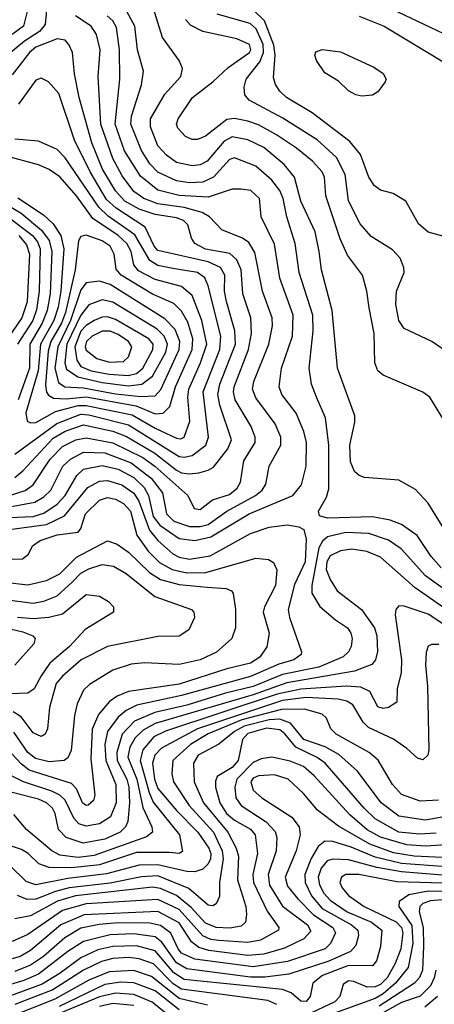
# Model space of a CAD drawing. Extents: x 997028 to 1115134, y 536408 to 618974.
# Tile 174 of 256: x 1025444 to 1027009, y 568796 to 572509. Entities that reach past the tile are written whole.
import ezdxf

# ---------------------------------------------------------------- set-up
doc = ezdxf.new("R2010")
doc.units = 0

msp = doc.modelspace()

# ---------------------------------------------------------------- linework, layer by layer
at = {"layer": '0CON10XD'}
for points in [[(1027035, 570442), (1026997.1, 570485), (1026943.9, 570563.9), (1026885, 570605.7), (1026841.4, 570621.3), (1026775, 570633.7), (1026605, 570629.5), (1026575, 570637.5), (1026571.8, 570655), (1026601.3, 570708.7), (1026610.4, 570739.6), (1026610.6, 570905), (1026597.8, 571007.8), (1026564.1, 571085), (1026544.7, 571135), (1026536.7, 571195), (1026551.4, 571335), (1026549.8, 571395), (1026498.1, 571555), (1026483.5, 571665), (1026452.3, 571765), (1026438.7, 571835), (1026425.9, 571865), (1026395, 571903.7), (1026335, 571956.2), (1026255, 571987.6), (1026235, 571982.3), (1026175, 571914.5), (1026135, 571896.3), (1026085, 571893.8), (1026035, 571901), (1025965, 571934.4), (1025935.2, 571965), (1025903.8, 572016.2), (1025862.7, 572115), (1025865.5, 572145), (1025903.8, 572263.8), (1025911.4, 572315), (1025888, 572395), (1025878, 572485), (1025824.7, 572585)], [(1026774.7, 572585), (1027115, 572422.7)], [(1025545.5, 572545), (1025539.5, 572490.5), (1025518.5, 572465), (1025461.5, 572428.5), (1025396.1, 572373.9)], [(1025478.7, 572565), (1025458.3, 572485), (1025415, 572453.3)], [(1027075, 570540.5), (1026985.8, 570685.8), (1026937.2, 570737.2), (1026875, 570771.9), (1026745, 570782.2), (1026725, 570789.4), (1026707.8, 570805), (1026692, 570842), (1026689.4, 570905), (1026708.7, 570991.3), (1026708.7, 571015), (1026643.2, 571195), (1026622.7, 571412.7), (1026582.5, 571565), (1026573.9, 571635), (1026559.1, 571709.1), (1026504.8, 571825), (1026481.1, 571915), (1026442.3, 571962.3), (1026365, 572026.5), (1026305, 572055.5), (1026245, 572067.1), (1026215, 572050.6), (1026151.8, 571975), (1026125, 571961), (1026095, 571957.6), (1026035, 571970.4), (1025997.9, 571997.9), (1025965, 572033.3), (1025937, 572105), (1025938, 572135), (1025991.9, 572228.1), (1026051.5, 572295), (1026058.8, 572325), (1026045.6, 572355), (1025982.1, 572442.1), (1025947.3, 572555)], [(1027055, 571688.9), (1026985, 571707.8), (1026949.4, 571739.4), (1026901.2, 571825), (1026853.6, 571853.6), (1026805, 571866.2), (1026782.2, 571882.2), (1026761.1, 571915), (1026730.3, 572000.3), (1026689.4, 572049.4), (1026547.4, 572157.4), (1026450.9, 572215), (1026425, 572240), (1026408.7, 572265), (1026401.4, 572291.4), (1026407.7, 572375), (1026403.4, 572413.4), (1026367.8, 572505), (1026325, 572545.5)], [(1026125, 570597.6), (1026155, 570604.9), (1026225, 570655.4), (1026334.2, 570715), (1026358.8, 570735), (1026372.6, 570757.4), (1026385, 570825.7), (1026428.8, 570905), (1026429.5, 570935), (1026407.3, 570985), (1026335, 571083.2), (1026322.7, 571115), (1026327.7, 571145), (1026384, 571285), (1026397.3, 571355), (1026396.5, 571385), (1026360, 571485), (1026330.6, 571630.6), (1026308.2, 571668.2), (1026284.8, 571684.8), (1026206, 571716), (1026159.7, 571765), (1026131.8, 571781.8), (1026065, 571800.8), (1025964.5, 571815), (1025911.9, 571835), (1025875, 571860.6), (1025830.5, 571920.5), (1025794.9, 571984.9), (1025749.7, 572115), (1025739.8, 572295), (1025747.6, 572395), (1025733.4, 572453.4), (1025712.9, 572485), (1025653.8, 572523.8)], [(1026105, 570544.5), (1026165, 570558.4), (1026309.7, 570645), (1026475, 570714.2), (1026507.8, 570755), (1026525.2, 570824.8), (1026526.5, 570915), (1026516.5, 570956.5), (1026486.8, 571025), (1026433.4, 571095), (1026422.8, 571125), (1026431.9, 571195), (1026473.9, 571315), (1026475.6, 571395), (1026425, 571534.3), (1026405, 571661.9), (1026354.7, 571765), (1026348.4, 571835), (1026315.6, 571865), (1026279.2, 571869.2), (1026245, 571870), (1026155, 571839.8), (1026045, 571846.3), (1025965, 571866.1), (1025899.4, 571919.4), (1025839.7, 572015), (1025803.8, 572115), (1025821.9, 572285), (1025819.9, 572395), (1025809.1, 572479.1), (1025795, 572504.2), (1025774, 572524)], [(1027047.1, 570995), (1026991.9, 571085), (1026965, 571104.5), (1026815, 571168.6), (1026795, 571184.3), (1026784.6, 571215), (1026782.1, 571325), (1026762.2, 571422.2), (1026754.4, 571485), (1026736.9, 571545), (1026680.5, 571620.5), (1026652.9, 571682.9), (1026598.6, 571845), (1026594.2, 571915), (1026584.7, 571935), (1026548.2, 571975), (1026488.4, 572025), (1026412.8, 572075), (1026345, 572112.2), (1026305, 572126.3), (1026255, 572136.4), (1026225, 572132.6), (1026145, 572069.2), (1026115, 572056.7), (1026095, 572057.1), (1026068.9, 572068.9), (1026040.4, 572100.4), (1026036.1, 572115), (1026042, 572135), (1026095.3, 572215), (1026174.2, 572275.8), (1026231, 572329), (1026310.8, 572385), (1026316.3, 572395), (1026310.8, 572415), (1026263.3, 572436.7), (1026135, 572464.8), (1026088.5, 572488.5), (1026069.4, 572509.4)], [(1027068, 571248), (1026999.2, 571295), (1026895, 571343.8), (1026874.2, 571375), (1026863.3, 571436.7), (1026865.3, 571485), (1026895.3, 571555), (1026893.6, 571575), (1026879.4, 571609.4), (1026850.6, 571640.6), (1026770.8, 571690.8), (1026729.2, 571739.2), (1026685, 571825.6), (1026672.7, 571925), (1026638.8, 571988.8), (1026565.8, 572055.8), (1026437.1, 572137.1), (1026309.5, 572205), (1026292.9, 572225), (1026290.9, 572255), (1026298.9, 572285), (1026349.9, 572350.1), (1026364, 572385), (1026362.3, 572415), (1026335.7, 572475), (1026313.3, 572495), (1026189.2, 572529.2)], [(1026725, 572521.7), (1026819.6, 572485), (1027045, 572348.7)], [(1026125, 570662.2), (1026171.9, 570698.1), (1026235, 570718.9), (1026265, 570741.9), (1026277.4, 570765), (1026289.6, 570845), (1026332.7, 570915), (1026332.9, 570935), (1026317.5, 570975), (1026257.1, 571075), (1026250.3, 571105), (1026252.8, 571125), (1026307.1, 571265), (1026318.1, 571325), (1026315.6, 571385), (1026286.3, 571475), (1026280, 571565), (1026262.8, 571602.8), (1026236.6, 571626.6), (1026145, 571643.2), (1026105, 571664.8), (1026092.5, 571685), (1026078.6, 571735), (1026061.4, 571751.4), (1026035, 571761.9), (1025955, 571773.8), (1025894.4, 571794.4), (1025840.9, 571825), (1025805, 571863), (1025756.8, 571945), (1025716.2, 572045), (1025667.9, 572215), (1025650.6, 572305), (1025643.2, 572385), (1025629.7, 572415), (1025615, 572431.1), (1025585, 572436.2), (1025505, 572404.8), (1025480.4, 572385), (1025415, 572300.8)], [(1026735, 572220), (1026712.5, 572225), (1026685, 572241.2), (1026647.3, 572277.3), (1026595, 572308.8), (1026563.3, 572355), (1026557.5, 572375), (1026561.7, 572388.3), (1026585, 572396.2), (1026655, 572387.5), (1026779.7, 572329.7), (1026815.8, 572305.8), (1026826.7, 572285), (1026823.3, 572275), (1026795, 572236.7), (1026775, 572223.8), (1026735, 572220)], [(1025425, 570782.5), (1025455, 570807), (1025569.5, 570930.5), (1025615, 570957), (1025685, 570981.2), (1025795, 570956.8), (1025847.4, 570937.4), (1025954.2, 570874.2), (1026035, 570809.6), (1026055, 570800.4), (1026085, 570796.4), (1026119.6, 570800.4), (1026155, 570809.5), (1026175, 570821.8), (1026229.4, 570890.6), (1026243, 570925), (1026198.6, 571055), (1026191.8, 571095), (1026199, 571135), (1026258.7, 571285), (1026256.1, 571336.1), (1026224.4, 571445.6), (1026217.1, 571485), (1026218.4, 571545), (1026201, 571575), (1026155.4, 571595.4), (1025965, 571638.7), (1025950.9, 571655), (1025916.8, 571726.8), (1025807.6, 571797.6), (1025771.4, 571831.4), (1025709.3, 571935), (1025650.2, 572055), (1025591.2, 572231.2), (1025551.9, 572275), (1025525, 572288.2), (1025505, 572280.9), (1025439.2, 572190.8)], [(1025425, 570870), (1025583.3, 570986.7), (1025675, 571021.1), (1025705, 571018.8), (1025855, 570981.4), (1026045, 570861.8), (1026065, 570858.8), (1026094.3, 570865.7), (1026145.7, 570904.3), (1026156.1, 570935), (1026136.3, 571105), (1026199.3, 571265), (1026202.6, 571315), (1026155.5, 571505), (1026142.6, 571535), (1026115, 571555.2), (1026021.1, 571571.1), (1025965, 571581.8), (1025935, 571601.4), (1025877.8, 571697.8), (1025778.1, 571768.1), (1025742.4, 571802.4), (1025615, 571988.4), (1025585, 572020), (1025515, 572050.3), (1025425, 572058)], [(1026051.8, 570928.3), (1026065, 570934.6), (1026085.8, 570995), (1026078.3, 571085), (1026081.5, 571115), (1026126.2, 571215), (1026149.6, 571285), (1026131.5, 571375), (1026095, 571469.1), (1026055, 571502.2), (1025955, 571528.9), (1025891.6, 571561.6), (1025874.9, 571584.9), (1025864, 571635), (1025847.6, 571665), (1025814.8, 571695), (1025719.5, 571759.5), (1025658.4, 571845), (1025595, 571915.7), (1025555, 571943.9), (1025515, 571961), (1025385, 571997.1)], [(1025437.1, 571837.1), (1025533, 571773), (1025569.5, 571739.5), (1025599.5, 571695), (1025610.6, 571645), (1025599.2, 571485), (1025588.7, 571425), (1025572.1, 571375), (1025521.7, 571285), (1025513.9, 571185), (1025466.4, 571026.4), (1025472.2, 570995), (1025485, 570988.7), (1025505, 570990), (1025578.6, 571031.4), (1025665, 571053.8), (1025695, 571054.3), (1025868.7, 571018.7), (1025955, 570968.1), (1026035, 570930.2), (1026051.8, 570928.3)], [(1025405.9, 571805.9), (1025449, 571779), (1025525.5, 571715.5), (1025555.6, 571675.6), (1025565.5, 571635), (1025558.6, 571475), (1025547.8, 571412.2), (1025529, 571365), (1025481.8, 571285), (1025480.7, 571195), (1025437.8, 571075)], [(1025395, 571769.8), (1025492, 571695), (1025510.8, 571670.8), (1025521, 571645), (1025517.8, 571485), (1025507.8, 571415), (1025493.2, 571375), (1025435.6, 571285)], [(1025440.1, 571695), (1025470, 571660), (1025480.5, 571625), (1025472.2, 571445), (1025452.4, 571385), (1025383.8, 571285)], [(1025955, 571022.7), (1025985, 571024.8), (1026010, 571050), (1026031.6, 571125), (1026094.9, 571265.1), (1026097.1, 571305), (1026078.1, 571368.1), (1026055, 571409.7), (1026025, 571438.9), (1025945, 571473.9), (1025826.7, 571545), (1025808.2, 571568.1), (1025800.8, 571625), (1025785, 571654.7), (1025755, 571674.4), (1025695, 571696.5), (1025675, 571691.3), (1025665.5, 571674.5), (1025653.5, 571565), (1025616.7, 571405), (1025601.6, 571365), (1025561.1, 571295), (1025551.2, 571258.8), (1025541.3, 571131.3), (1025544.6, 571104.6), (1025552.4, 571092.4), (1025571.6, 571081.6), (1025619.5, 571079.5), (1025695, 571086.4), (1025882.7, 571052.7), (1025955, 571022.7)], [(1025901.5, 571088.5), (1025955, 571090.2), (1025976.2, 571113.8), (1026045.6, 571265), (1026048.5, 571295), (1026030.7, 571340.7), (1025991.2, 571381.2), (1025785, 571510.5), (1025745, 571522.9), (1025695, 571516.2), (1025675, 571489.7), (1025635.8, 571375), (1025587.2, 571275), (1025576.7, 571195), (1025590.6, 571140.6), (1025614.7, 571124.7), (1025685, 571120.5), (1025805, 571097.9), (1025901.5, 571088.5)], [(1025855, 571127.7), (1025905, 571134.9), (1025945, 571164.8), (1025994.9, 571255), (1026001.3, 571285), (1025988.6, 571315), (1025962.1, 571342.1), (1025795, 571443.3), (1025755, 571451.9), (1025705, 571434), (1025675, 571394.4), (1025622.2, 571285), (1025614, 571215), (1025620.5, 571190.5), (1025662.7, 571162.7), (1025755, 571140.5), (1025855, 571127.7)], [(1025852.9, 571167.1), (1025885, 571174.9), (1025908, 571195), (1025945.8, 571265), (1025947.2, 571285), (1025930.7, 571305), (1025805, 571378.2), (1025775, 571388.3), (1025755, 571387.7), (1025725, 571374.9), (1025695, 571355.7), (1025675, 571334.3), (1025651.3, 571275), (1025659.4, 571225), (1025675, 571201.1), (1025713.2, 571185), (1025781.6, 571171.6), (1025852.9, 571167.1)], [(1025783.1, 571216.9), (1025835, 571219.7), (1025855, 571237.5), (1025867.5, 571275), (1025853.9, 571295), (1025815, 571321.8), (1025785, 571334.1), (1025755, 571334.6), (1025717.3, 571315), (1025695.6, 571295), (1025690.9, 571275), (1025695, 571263.1), (1025735, 571231.7), (1025783.1, 571216.9)], [(1025405, 570714.4), (1025465, 570733.5), (1025495, 570754.3), (1025558.5, 570851.5), (1025605, 570899.3), (1025656.1, 570925), (1025695, 570932.4), (1025795, 570913.7), (1025908.2, 570858.2), (1025954.2, 570825), (1026077.8, 570715), (1026102.5, 570665), (1026125, 570662.2)], [(1025215, 570637), (1025500.7, 570689.3), (1025535, 570709.3), (1025561.3, 570735), (1025606.4, 570825), (1025635, 570852.1), (1025685, 570877.8), (1025765, 570875.6), (1025865, 570837.7), (1025940.4, 570780.4), (1025982.8, 570725), (1025997.2, 570645), (1026025, 570617.9), (1026085, 570597.8), (1026125, 570597.6)], [(1025405, 570631.1), (1025494.7, 570635.3), (1025535, 570647.6), (1025585, 570681.6), (1025615.1, 570715), (1025659.5, 570790.5), (1025685, 570814), (1025755, 570827.5), (1025815, 570813.3), (1025875, 570782.1), (1025914.1, 570745), (1025930.1, 570715), (1025948, 570635), (1025972.3, 570602.3), (1026045, 570552.8), (1026105, 570544.5)], [(1025265, 570567.2), (1025545.1, 570604.9), (1025612.7, 570637.3), (1025701.4, 570745), (1025745, 570768.1), (1025775, 570771.1), (1025828.8, 570755), (1025875, 570723.4), (1025893.6, 570693.6), (1025933.3, 570583.3), (1025965, 570544.4), (1026021.2, 570495), (1026045, 570481.9), (1026085, 570474), (1026162.8, 570487.2), (1026315, 570571.9), (1026385, 570595.7), (1026455, 570603.6), (1026496.7, 570596.7), (1026515.9, 570585.9), (1026525, 570550), (1026521.4, 570465), (1026481.3, 570378.7), (1026457.4, 570285), (1026461.7, 570255), (1026507.1, 570125), (1026505.5, 570115), (1026478.1, 570095), (1026421.9, 570078.1), (1026315, 570031.5), (1026055, 569959.8), (1025886.1, 569923.9), (1025846.1, 569903.9), (1025815, 569879), (1025775.5, 569825), (1025764.9, 569775), (1025768.5, 569715), (1025807, 569625), (1025807.6, 569555), (1025786.9, 569503.1), (1025745, 569476.2), (1025695, 569467.1), (1025666.7, 569476.7), (1025648.2, 569498.2), (1025615, 569565.2), (1025595, 569584.5), (1025565, 569600), (1025458.7, 569635), (1025385, 569671.4)], [(1025415, 570474.6), (1025454.5, 570475.5), (1025476.8, 570493.2), (1025492, 570525), (1025520.8, 570545), (1025585, 570565.8), (1025665, 570576.7), (1025675, 570590), (1025692.3, 570645), (1025745, 570697.5), (1025775, 570707), (1025805, 570701.1), (1025835, 570684.4), (1025861.6, 570655), (1025885.8, 570565), (1025929.2, 570505), (1025971.4, 570461.4), (1026019.3, 570435), (1026075, 570423.3), (1026146, 570424), (1026335, 570478), (1026382.9, 570472.9), (1026402.2, 570462.2), (1026414.6, 570434.6), (1026409.3, 570375), (1026367.7, 570295), (1026363.2, 570275), (1026385.8, 570195), (1026376, 570144), (1026350.3, 570105), (1026315, 570081.8), (1026225, 570060.8), (1026045, 570003), (1025854.9, 569975.1), (1025812.2, 569957.8), (1025782.8, 569937.2), (1025741.2, 569888.8), (1025716.7, 569833.3), (1025711.8, 569721.8), (1025727.1, 569585), (1025722.5, 569565), (1025702.6, 569547.4), (1025695, 569545.4), (1025680.3, 569555), (1025658.5, 569608.5), (1025639, 569629), (1025479.2, 569679.2), (1025450.7, 569700.8), (1025395, 569760)], [(1027145, 570289.4), (1026975, 570411.5), (1026883.9, 570513.9), (1026835.9, 570545.9), (1026761.3, 570571.3), (1026675, 570574.6), (1026605, 570558.4), (1026587.1, 570542.9), (1026573.2, 570516.7), (1026546.3, 570375), (1026546.1, 570346.1), (1026576.6, 570296.6), (1026635, 570245.4), (1026680.4, 570215), (1026694, 570195), (1026698.4, 570175), (1026694.6, 570145), (1026684.6, 570125), (1026664, 570106), (1026572.2, 570067.8), (1026435, 570039.7), (1026325, 569994.2), (1026220.5, 569969.5), (1026075, 569923.8), (1025953.9, 569896.1), (1025877, 569863), (1025829.9, 569815), (1025809.9, 569745), (1025812.2, 569715), (1025847.7, 569645), (1025855.3, 569615), (1025858.5, 569555), (1025852.1, 569485), (1025843.4, 569465), (1025823.2, 569445), (1025765, 569418.8), (1025683.3, 569403.3), (1025618.9, 569425), (1025590.2, 569455), (1025577.6, 569515), (1025567, 569535), (1025544.7, 569555), (1025515, 569569.5), (1025415, 569594.1)], [(1025387.3, 570387.3), (1025475, 570377.5), (1025545.4, 570394.6), (1025595, 570419.6), (1025657.9, 570482.1), (1025775, 570543.1), (1025811.2, 570531.2), (1025855, 570501.5), (1025933.8, 570423.8), (1025975, 570397.3), (1026045, 570379.5), (1026151.5, 570368.5), (1026223.5, 570363.5), (1026242.9, 570355), (1026249.5, 570345), (1026258.6, 570285), (1026258.4, 570215), (1026244.6, 570175), (1026186.5, 570123.5), (1026124.8, 570095.2), (1026045, 570077.7), (1025915, 570083.2), (1025865, 570078.6), (1025795, 570055.3), (1025707.7, 570002.3), (1025685, 569980), (1025660.6, 569929.4), (1025650.2, 569885), (1025637.5, 569752.5), (1025625.3, 569725), (1025611.5, 569715), (1025555, 569710.3), (1025502.9, 569722.9), (1025475, 569746), (1025421.5, 569821.5)], [(1027090.1, 570260.1), (1026936.2, 570366.2), (1026805, 570482), (1026753.4, 570503.4), (1026697.5, 570512.5), (1026655, 570506.2), (1026615, 570487.6), (1026602.8, 570465), (1026600.9, 570435), (1026615, 570397.3), (1026642.3, 570355), (1026734.2, 570285), (1026782.5, 570215), (1026792.2, 570185), (1026794.3, 570125.7), (1026786.4, 570095), (1026772.4, 570077.6), (1026707.8, 570052.2), (1026452.5, 570007.5), (1026325, 569962.5), (1025955, 569855.1), (1025910.2, 569829.8), (1025879.4, 569800.6), (1025859.5, 569765), (1025852.1, 569727.9), (1025886.2, 569645), (1025908.4, 569538.4), (1025942.6, 569465), (1025945.3, 569445), (1025922.1, 569427.9), (1025725, 569357.1), (1025665, 569349.6), (1025595, 569358.2), (1025565, 569374.8), (1025469.4, 569455), (1025421.9, 569511.9)], [(1025165, 570350.7), (1025495, 570308.2), (1025535, 570315.5), (1025585, 570335.6), (1025642, 570388), (1025675, 570421.5), (1025705, 570437.4), (1025755, 570453.9), (1025798.2, 570448.2), (1025845, 570420.2), (1025954, 570334), (1026092.2, 570285), (1026101.5, 570275), (1026103.5, 570255), (1026082.4, 570207.6), (1026045, 570184), (1025965, 570182.4), (1025775, 570145.7), (1025675.4, 570094.6), (1025605, 570033.8), (1025581.9, 570005), (1025555.7, 569915), (1025549.3, 569835), (1025539.5, 569815), (1025525, 569806.2), (1025495, 569820), (1025449.5, 569879.5), (1025419.1, 569899.1)], [(1025435, 570256.2), (1025495, 570250.5), (1025554.3, 570255.7), (1025605, 570268.9), (1025695, 570341.2), (1025745.4, 570335.4), (1025778.6, 570315), (1025797.5, 570295), (1025797.5, 570275), (1025690.3, 570209.7), (1025631.6, 570145), (1025557.7, 570082.3), (1025524.6, 570034.6), (1025498.1, 569985), (1025475, 569968.9), (1025405, 569967)], [(1027075, 570207.8), (1026985, 570267.2), (1026895, 570297.3), (1026875, 570297.9), (1026863.1, 570285), (1026860.6, 570265), (1026884.8, 570095), (1026883.2, 570046.8), (1026868.6, 569985), (1026867.1, 569935), (1026835.3, 569914.7), (1026815, 569910.8), (1026795, 569917.5), (1026765.6, 569975), (1026731.2, 569991.2), (1026675.4, 569995.4), (1026505, 569984.4), (1026415, 569965.8), (1025993.8, 569826.2), (1025949.4, 569805), (1025908.6, 569755), (1025898.4, 569715), (1025931.8, 569595), (1025947.9, 569557.9), (1026047.3, 569435), (1026057.6, 569372.4), (1026045, 569364.1), (1026008, 569368), (1025885, 569368), (1025745, 569321.9), (1025640.7, 569310.7), (1025555, 569311.6), (1025516.2, 569325), (1025475.3, 569365), (1025450, 569380), (1025405, 569394.8)], [(1025346.9, 570225), (1025455, 570200.2), (1025493.1, 570185), (1025501.9, 570175), (1025497.5, 570155), (1025425.6, 570074.4)], [(1027025, 570152.5), (1026997.5, 570152.5), (1026985, 570146), (1026977.7, 570122.3), (1026975.3, 570075), (1026982.5, 569995), (1026987.9, 569755), (1026984.3, 569735), (1026965, 569717.5), (1026945, 569724.4), (1026905, 569761.1), (1026855, 569795.3), (1026760.1, 569840.1), (1026739.9, 569859.9), (1026701.2, 569925), (1026678.4, 569938.4), (1026645.9, 569945.9), (1026525, 569952.3), (1026435, 569941), (1026115.2, 569835), (1025978.4, 569761.6), (1025953.4, 569735), (1025945.4, 569705), (1025951.9, 569645), (1025965, 569609.6), (1026036.8, 569525), (1026116.2, 569445), (1026157, 569385), (1026164.6, 569365), (1026163.6, 569345), (1026154.6, 569325.4), (1026134.6, 569305.4), (1026105, 569295.9), (1026075, 569296.4), (1025965, 569322.1), (1025895, 569320.8), (1025771.6, 569288.4), (1025625, 569270.8), (1025505, 569245.8), (1025468.7, 569258.7), (1025405, 569321)], [(1026432.4, 569907.6), (1026282, 569868), (1026155, 569816.1), (1026088.1, 569775), (1026022.2, 569715), (1026017.8, 569665), (1026024.8, 569635), (1026083.9, 569545), (1026175.1, 569445), (1026207.7, 569375), (1026211.3, 569345), (1026197.6, 569255), (1026197.6, 569202.4), (1026185.7, 569174.3), (1026172.7, 569167.3), (1026155, 569170), (1026082.4, 569232.5), (1025965, 569280.1), (1025903.9, 569276.1), (1025785, 569252.8), (1025630, 569235), (1025578.3, 569221.7), (1025505, 569192.5), (1025471.4, 569191.4), (1025435.6, 569205.6)], [(1027023.9, 569566.1), (1026955, 569561.4), (1026885, 569587.2), (1026851.2, 569625), (1026796.1, 569716.1), (1026762.5, 569745), (1026638.5, 569815), (1026617.9, 569835), (1026601.9, 569875), (1026585, 569890.5), (1026518.8, 569908.8), (1026432.4, 569907.6)], [(1027065, 569506.9), (1026975, 569490.3), (1026875, 569505.2), (1026807.6, 569555), (1026718.2, 569675), (1026648.2, 569738.2), (1026596.2, 569766.2), (1026515.7, 569795), (1026465.4, 569855.4), (1026425, 569871.5), (1026385, 569868.7), (1026291.4, 569845), (1026254.5, 569825), (1026195, 569776.8), (1026117.5, 569735), (1026099.3, 569705), (1026102, 569635), (1026137.9, 569555), (1026229.7, 569445), (1026261.2, 569385), (1026269.4, 569355), (1026266, 569265), (1026296.8, 569165), (1026300, 569135), (1026296.4, 569105), (1026279.8, 569090.2), (1026237.3, 569082.7), (1026185, 569085.5), (1026145, 569101.6), (1026091.2, 569161.2)], [(1027015, 569441.1), (1026952.9, 569437.1), (1026875, 569445.4), (1026785.2, 569495), (1026743.3, 569535), (1026596.6, 569705), (1026566.9, 569726.9), (1026485.4, 569765.4), (1026445, 569815.5), (1026425, 569831.4), (1026375, 569836.9), (1026305, 569816.8), (1026284.6, 569795), (1026268.1, 569715), (1026245, 569689.2), (1026189.4, 569655), (1026182.2, 569637.8), (1026183.2, 569615), (1026198.8, 569555), (1026224.2, 569515), (1026255, 569490), (1026315, 569456), (1026333, 569435), (1026341.7, 569365), (1026323.1, 569285), (1026325.7, 569255), (1026377.6, 569147.6), (1026406.7, 569106.7), (1026422.2, 569085), (1026420, 569075), (1026352, 569038), (1026305, 569029.2), (1026195, 569036.4), (1026165, 569040.7), (1026135, 569054.1), (1026045, 569153.4), (1025965, 569191.3), (1025695, 569175.3), (1025605, 569149.5), (1025475, 569058.6), (1025415, 569033.1)], [(1027071.6, 569398.4), (1026975, 569392.1), (1026905, 569397.2), (1026805, 569426), (1026755, 569454.3), (1026690.1, 569510), (1026555, 569658), (1026515, 569692.8), (1026465, 569712.4), (1026395, 569727.7), (1026355, 569721.2), (1026325, 569708.1), (1026263.8, 569645), (1026255.7, 569615), (1026259.8, 569575), (1026279.8, 569545), (1026373.8, 569483.8), (1026408, 569448), (1026414, 569425), (1026411.2, 569375), (1026381.3, 569285), (1026386, 569245), (1026436.2, 569166.2), (1026530, 569095), (1026542.2, 569072.2), (1026516.7, 569043.3), (1026442.8, 569007.2), (1026364.9, 568984.9), (1026305, 568980.2), (1026158.1, 568998.1), (1026119.9, 569009.9), (1026091.7, 569031.7), (1026045, 569102.8), (1025965, 569145.4), (1025687, 569133), (1025598.7, 569095), (1025485, 568999.1), (1025445, 568976.5), (1025415, 568967.5)], [(1027065, 569348.6), (1026932, 569355), (1026855, 569366.7), (1026765, 569400.2), (1026647.4, 569467.4), (1026567.7, 569527.7), (1026515, 569590.8), (1026456.9, 569645), (1026405, 569660.6), (1026345, 569657.3), (1026325, 569648), (1026316.1, 569635), (1026325, 569603.2), (1026357.9, 569575), (1026471.3, 569501.3), (1026499.1, 569465), (1026501.8, 569435), (1026487.1, 569375), (1026445.2, 569275), (1026455, 569240.7), (1026493.3, 569193.3), (1026553.1, 569133.1), (1026625.2, 569085), (1026635.2, 569065), (1026616.3, 569025), (1026596, 569005), (1026455, 568956.8), (1026325, 568937.1), (1026105, 568965.6), (1026055, 568988.4), (1026041.4, 569005), (1026014.1, 569064.1), (1025975, 569092.9), (1025935, 569102.4), (1025815, 569102.7), (1025743.4, 569096.6), (1025675, 569082.8), (1025613.5, 569046.5), (1025533.5, 568976.5), (1025485, 568943.3), (1025425, 568919.4)], [(1027055, 569313.6), (1026885, 569326.5), (1026785, 569350.3), (1026695, 569388.3), (1026625, 569410), (1026595, 569410.7), (1026569.6, 569390.4), (1026544.1, 569345.9), (1026519.4, 569285), (1026520.7, 569255), (1026545.1, 569205), (1026585, 569157.3), (1026696.2, 569095), (1026720.4, 569075), (1026723, 569055), (1026712.6, 569017.4), (1026692.8, 568995), (1026611, 568959), (1026460.1, 568909.9), (1026368.3, 568898.3), (1026315, 568898.6), (1026075, 568929.2), (1026035, 568952.4), (1025980.4, 569030.4), (1025955, 569050.5), (1025875, 569061.8), (1025785, 569058.2), (1025685, 569032.4), (1025625.6, 568995), (1025515, 568909), (1025459.1, 568885), (1025332, 568848)], [(1027055, 569281), (1026884.9, 569294.9), (1026791.6, 569311.6), (1026685, 569341.2), (1026625, 569342.7), (1026603.7, 569336.3), (1026581.4, 569308.6), (1026570.6, 569275), (1026575, 569246.4), (1026591.4, 569215), (1026615, 569189), (1026680.2, 569145), (1026771.4, 569105), (1026810.2, 569075), (1026805.9, 569014.1), (1026790.1, 568959.9), (1026775, 568940.4), (1026685, 568942), (1026586.5, 568905), (1026550.2, 568875), (1026540.6, 568825), (1026525, 568806.6), (1026505, 568808.2), (1026468.6, 568838.6), (1026435, 568851.3), (1026065, 568889.5), (1026025, 568914.9), (1025955, 568997.5), (1025885, 569016), (1025795, 569014.4), (1025738.5, 569001.5), (1025675, 568971.6), (1025596.8, 568913.2), (1025528.5, 568871.5), (1025360.2, 568809.8)], [(1027168.7, 569248.7), (1026867.6, 569257.6), (1026723.8, 569285), (1026675, 569284.7), (1026657.9, 569275), (1026651.8, 569255), (1026660.6, 569235), (1026685, 569206.5), (1026744.1, 569165), (1026865, 569106.2), (1026885.1, 569085.1), (1026889.1, 569065), (1026881.8, 569005), (1026860.3, 568949.7), (1026830, 568895), (1026805, 568869.9), (1026785, 568861.4), (1026755, 568860.3), (1026705, 568882.4), (1026685, 568884), (1026665, 568870), (1026651.8, 568825), (1026633.1, 568805), (1026545, 568763.1)], [(1026091.2, 569161.2), (1026035.8, 569205.8), (1025975, 569232.9), (1025945, 569237.1), (1025654.8, 569205.2), (1025586.6, 569185), (1025485, 569129.5), (1025425, 569118)], [(1027155, 569220.6), (1026985, 569222.1), (1026911.8, 569208.2), (1026876.2, 569183.8), (1026875.2, 569165), (1026923.4, 569093.4), (1026927.1, 569025), (1026909.7, 568935), (1026861.9, 568875), (1026815.2, 568834.8), (1026785, 568817.8), (1026621.9, 568758.1)], [(1027086.2, 569193.8), (1026994, 569186), (1026965, 569175.5), (1026954, 569165), (1026951.5, 569145), (1026966, 569085), (1026967.6, 569015), (1026963.8, 568925), (1026953.2, 568896.8), (1026933.4, 568875), (1026801, 568789)], [(1026414.7, 568795), (1026380.3, 568810.3), (1026055, 568853.2), (1026022.9, 568872.9), (1025948.4, 568948.4), (1025895, 568967.3), (1025855, 568972.3), (1025795, 568968.1), (1025752.3, 568957.7), (1025685, 568924.6), (1025569.1, 568850.9), (1025425, 568794.7)], [(1026152, 568792), (1026045, 568818), (1025940.7, 568900.7), (1025875, 568923.5), (1025781.7, 568918.3), (1025705, 568886.7), (1025576, 568815), (1025245, 568684.1)], [(1027014.1, 568925), (1027008.5, 568895), (1026994.4, 568865.6), (1026955, 568826.9), (1026885, 568802.5), (1026805, 568758.3)], [(1026045, 568775.1), (1025955, 568846.5), (1025875, 568877.2), (1025825, 568879.6), (1025765, 568870.3), (1025592.4, 568787.6)], [(1026009.8, 568749.8), (1025944.3, 568804.3), (1025875, 568833.1), (1025805, 568837.6), (1025745, 568823.4), (1025505.4, 568724.6)], [(1027021.1, 568825), (1026972.4, 568785)], [(1025875, 568791.4), (1025795, 568799.2), (1025745, 568787.7)]]:
    msp.add_lwpolyline(points, dxfattribs=at)

doc.saveas('drawing.dxf')
